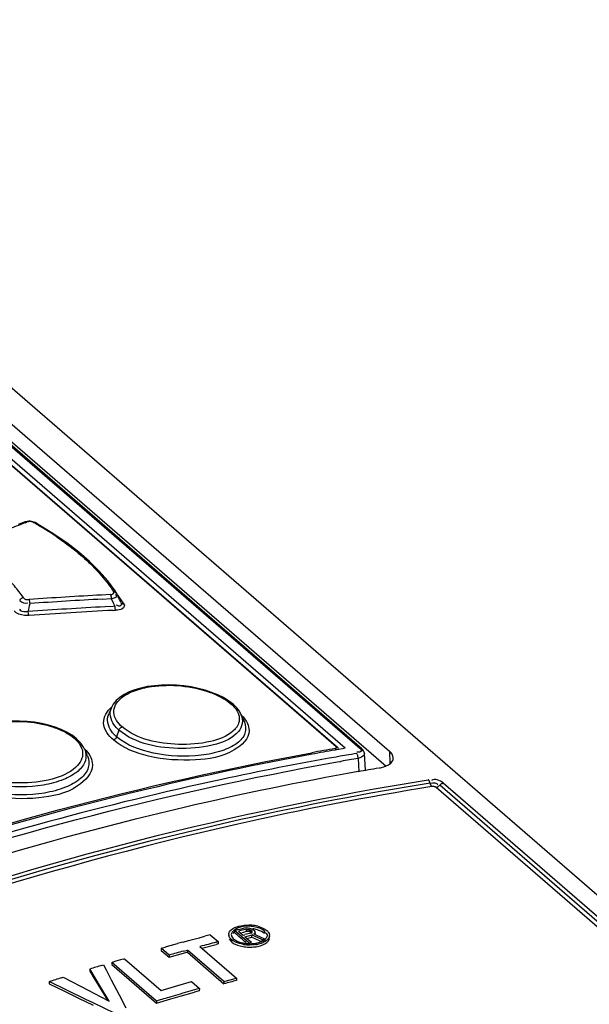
# Model space of a CAD drawing. Header units: inches. Extents: x 0 to 117, y 0 to 83.
# Tile 60 of 64: x 100.545 to 101.425, y 26.555 to 28.076. Entities that reach past the tile are written whole.
import ezdxf

# ---------------------------------------------------------------- set-up
doc = ezdxf.new("R2010")
doc.units = ezdxf.units.IN
doc.header["$LTSCALE"] = 6.431102
doc.header["$MEASUREMENT"] = 0
doc.layers.get('0').update_dxf_attribs({"linetype": 'CONTINUOUS'})

msp = doc.modelspace()

# ---------------------------------------------------------------- linework, layer by layer
at = {"color": 7, "linetype": 'CONTINUOUS'}
for p, q in [((99.8756, 28.076), (105.5463, 23.1651)), ((99.7977, 28.0527), (101.0706, 26.9503)), ((99.838, 28.0528), (101.1163, 26.9457)), ((101.0341, 26.9523), (99.7812, 28.0374)), ((101.0479, 26.9503), (99.7824, 28.0462)), ((101.0739, 26.9495), (99.801, 28.0519)), ((99.7833, 28.0369), (101.0363, 26.9518)), ((99.8376, 28.0255), (101.1112, 26.9225)), ((100.5535, 27.3), (100.5429, 27.2959)), ((100.5539, 27.2988), (100.5561, 27.2997)), ((100.5591, 27.3011), (100.557, 27.3009)), ((100.569, 27.2989), (100.569, 27.2989)), ((100.5765, 27.2946), (100.569, 27.2989)), ((100.598, 27.2813), (100.5765, 27.2946)), ((100.6854, 27.1877), (100.6715, 27.187)), ((100.6952, 27.1894), (100.6925, 27.1935)), ((100.694, 27.1871), (100.693, 27.1873)), ((100.6726, 27.1809), (100.6865, 27.1816)), ((100.6865, 27.1816), (100.6897, 27.1824)), ((100.6865, 27.1816), (100.6896, 27.1749)), ((100.6896, 27.1749), (100.692, 27.1697)), ((100.7016, 27.1756), (100.7003, 27.1785)), ((100.6896, 27.1696), (100.6772, 27.1689)), ((100.6894, 27.1634), (100.6931, 27.1636)), ((100.692, 27.1697), (100.6896, 27.1696)), ((100.6965, 27.1639), (100.6931, 27.1636)), ((100.8512, 27.0328), (100.8417, 27.0367)), ((100.86, 27.0285), (100.8512, 27.0328)), ((100.8804, 27.0129), (100.8749, 27.0183)), ((100.8749, 27.0182), (100.8749, 27.0183)), ((100.6868, 27.013), (100.6828, 27.0037)), ((100.8923, 26.9909), (100.8875, 27.0019)), ((100.6095, 26.9793), (100.6, 26.9829)), ((100.6182, 26.9751), (100.6095, 26.9793)), ((100.6985, 26.9785), (100.695, 26.968)), ((100.6331, 26.965), (100.633, 26.9651)), ((100.6342, 26.964), (100.6331, 26.965)), ((100.6397, 26.9582), (100.6342, 26.964)), ((100.6439, 26.9521), (100.6397, 26.9582)), ((100.6454, 26.9491), (100.6439, 26.9521)), ((100.65, 26.9384), (100.6456, 26.9488)), ((101.0338, 26.9478), (101.032, 26.9475)), ((101.0363, 26.9482), (101.0338, 26.9478)), ((101.0381, 26.9485), (101.0363, 26.9482)), ((101.0439, 26.9496), (101.0381, 26.9485)), ((101.0479, 26.9503), (101.0439, 26.9496)), ((101.0676, 26.9441), (101.0662, 26.9443)), ((101.0754, 26.948), (101.0739, 26.9495)), ((101.0792, 26.9165), (101.0778, 26.9423)), ((101.1163, 26.9457), (101.1169, 26.9261)), ((101.0384, 26.9376), (101.0341, 26.9368)), ((101.0355, 26.9291), (101.0398, 26.9298)), ((101.0401, 26.9379), (101.0384, 26.9376)), ((101.0398, 26.9298), (101.0415, 26.9301)), ((101.0499, 26.9396), (101.0401, 26.9379)), ((101.0707, 26.9355), (101.0679, 26.9347)), ((101.0679, 26.9347), (101.069, 26.914)), ((101.1996, 26.8967), (105.3981, 23.2607)), ((105.3869, 23.2538), (101.1884, 26.8898)), ((105.3925, 23.2572), (101.194, 26.8932)), ((100.8794, 26.6711), (100.8764, 26.669)), ((100.8771, 26.6688), (100.8768, 26.6654)), ((100.8771, 26.6688), (100.8805, 26.6697)), ((100.8993, 26.6496), (100.8771, 26.6688)), ((100.8829, 26.6727), (100.8794, 26.6711)), ((100.8805, 26.6697), (100.8822, 26.6702)), ((100.8822, 26.6702), (100.8856, 26.671)), ((100.8856, 26.671), (100.8873, 26.6715)), ((100.8911, 26.6748), (100.8867, 26.674)), ((100.8873, 26.6715), (100.8908, 26.6724)), ((100.8908, 26.6724), (100.8925, 26.6728)), ((100.8958, 26.6752), (100.8911, 26.6748)), ((100.8925, 26.6728), (100.8962, 26.6732)), ((100.8954, 26.6675), (100.8955, 26.6709)), ((100.8955, 26.6709), (100.8979, 26.671)), ((100.8962, 26.6732), (100.9002, 26.6726)), ((100.8979, 26.671), (100.8978, 26.6676)), ((100.8979, 26.671), (100.9001, 26.6705)), ((100.9001, 26.6705), (100.9, 26.6671)), ((100.9001, 26.6705), (100.9022, 26.6694)), ((100.9002, 26.6726), (100.904, 26.6715)), ((100.9022, 26.6694), (100.9021, 26.666)), ((100.9036, 26.6682), (100.9022, 26.6694)), ((100.9036, 26.6682), (100.9035, 26.6648)), ((100.9044, 26.6668), (100.9036, 26.6682)), ((100.904, 26.6715), (100.906, 26.6704)), ((100.906, 26.6704), (100.9079, 26.6688)), ((100.9087, 26.6674), (100.9079, 26.6688)), ((100.9134, 26.673), (100.9093, 26.6741)), ((100.9125, 26.6698), (100.9157, 26.6688)), ((100.913, 26.6753), (100.9172, 26.6741)), ((100.9172, 26.6717), (100.9134, 26.673)), ((100.9157, 26.6688), (100.9186, 26.6675)), ((100.9172, 26.6741), (100.9208, 26.6726)), ((100.9206, 26.67), (100.9172, 26.6717)), ((100.9235, 26.6679), (100.9206, 26.67)), ((100.9208, 26.6726), (100.9241, 26.6708)), ((100.9241, 26.6708), (100.927, 26.6687)), ((100.7975, 26.6509), (100.8059, 26.6531)), ((100.8227, 26.6576), (100.8312, 26.6599)), ((100.8396, 26.6622), (100.852, 26.6515)), ((100.8682, 26.6627), (100.8681, 26.6593)), ((100.8688, 26.6558), (100.8701, 26.6536)), ((100.8701, 26.6536), (100.8723, 26.6513)), ((100.8724, 26.6548), (100.8723, 26.6513)), ((100.8752, 26.6527), (100.8724, 26.6548)), ((100.8743, 26.6571), (100.8758, 26.6556)), ((100.8749, 26.664), (100.8767, 26.6655)), ((100.8758, 26.6556), (100.8784, 26.6538)), ((100.8794, 26.6633), (100.8768, 26.6655)), ((100.8784, 26.6538), (100.8814, 26.6522)), ((100.8811, 26.6618), (100.8794, 26.6633)), ((100.8822, 26.6609), (100.8811, 26.6618)), ((100.8841, 26.6592), (100.8822, 26.6609)), ((100.8833, 26.6678), (100.8904, 26.6616)), ((100.8866, 26.657), (100.8841, 26.6592)), ((100.8894, 26.6546), (100.8866, 26.657)), ((100.8886, 26.6657), (100.8913, 26.6664)), ((100.8919, 26.6524), (100.8894, 26.6546)), ((100.8904, 26.6616), (100.8931, 26.6623)), ((100.8913, 26.6664), (100.8954, 26.6675)), ((100.8932, 26.6592), (100.9042, 26.662)), ((100.8932, 26.6592), (100.9032, 26.6506)), ((100.8954, 26.6675), (100.8978, 26.6676)), ((100.8963, 26.6566), (100.904, 26.6585)), ((100.8978, 26.6676), (100.9, 26.6671)), ((100.9, 26.6671), (100.9021, 26.666)), ((100.9026, 26.6648), (100.9041, 26.6657)), ((100.904, 26.6585), (100.9042, 26.662)), ((100.904, 26.6585), (100.9064, 26.6574)), ((100.9041, 26.6657), (100.9044, 26.6668)), ((100.9057, 26.6612), (100.9042, 26.662)), ((100.9078, 26.6602), (100.9057, 26.6612)), ((100.9064, 26.6574), (100.9191, 26.6512)), ((100.9071, 26.6638), (100.9087, 26.6653)), ((100.9071, 26.6638), (100.9091, 26.6628)), ((100.9192, 26.6547), (100.9078, 26.6602)), ((100.9087, 26.6653), (100.9086, 26.6618)), ((100.9087, 26.6653), (100.9087, 26.6674)), ((100.9091, 26.6628), (100.9189, 26.6581)), ((100.9186, 26.6675), (100.9212, 26.6661)), ((100.9189, 26.6581), (100.9214, 26.657)), ((100.9192, 26.6547), (100.9191, 26.6512)), ((100.9192, 26.6547), (100.9237, 26.6558)), ((100.9207, 26.6527), (100.9232, 26.6543)), ((100.9212, 26.6661), (100.9234, 26.6644)), ((100.9214, 26.657), (100.9237, 26.6558)), ((100.9235, 26.6657), (100.9219, 26.6662)), ((100.9232, 26.6543), (100.9244, 26.6552)), ((100.9235, 26.6679), (100.9234, 26.6644)), ((100.9237, 26.6558), (100.9244, 26.6526)), ((100.9244, 26.6552), (100.9253, 26.6562)), ((100.9311, 26.6573), (100.9312, 26.6607)), ((100.7637, 26.6415), (100.7637, 26.6381)), ((100.7761, 26.6308), (100.7637, 26.6415)), ((100.7637, 26.6381), (100.7761, 26.6274)), ((100.7722, 26.6439), (100.789, 26.6486)), ((100.798, 26.6369), (100.8043, 26.6386)), ((100.8043, 26.6386), (100.8042, 26.6352)), ((100.8608, 26.5897), (100.8043, 26.6386)), ((100.8237, 26.6439), (100.8803, 26.595)), ((100.8267, 26.6414), (100.8487, 26.6473)), ((100.8488, 26.6507), (100.852, 26.6515)), ((100.852, 26.6515), (100.8519, 26.6481)), ((100.8785, 26.6509), (100.8752, 26.6527)), ((100.8783, 26.6475), (100.8819, 26.6461)), ((100.8814, 26.6522), (100.8846, 26.6509)), ((100.8846, 26.6509), (100.8882, 26.6499)), ((100.8941, 26.6505), (100.8919, 26.6524)), ((100.8952, 26.6496), (100.8941, 26.6505)), ((100.8993, 26.6496), (100.9032, 26.6506)), ((100.918, 26.6489), (100.9139, 26.6478)), ((100.9148, 26.6503), (100.9179, 26.6513)), ((100.9169, 26.6452), (100.9206, 26.6465)), ((100.9179, 26.6513), (100.9207, 26.6527)), ((100.7049, 26.6245), (100.707, 26.6252)), ((100.707, 26.6252), (100.7636, 26.5762)), ((100.7761, 26.6274), (100.798, 26.6335)), ((100.7761, 26.6308), (100.7761, 26.6274)), ((100.8042, 26.6352), (100.8608, 26.5862)), ((100.6703, 26.5817), (100.6536, 26.6093)), ((100.6536, 26.6092), (100.6537, 26.6058)), ((100.6723, 26.6149), (100.6747, 26.6156)), ((100.6747, 26.6156), (100.6787, 26.6079)), ((100.6787, 26.6079), (100.6867, 26.5925)), ((100.6876, 26.6194), (100.6897, 26.6201)), ((100.6876, 26.6194), (100.6876, 26.616)), ((100.7565, 26.5598), (100.6876, 26.6194)), ((100.6876, 26.616), (100.7565, 26.5564)), ((100.6101, 26.5957), (100.6125, 26.5965)), ((100.6125, 26.5966), (100.652, 26.576)), ((100.6537, 26.6057), (100.6603, 26.5947)), ((100.6603, 26.5947), (100.667, 26.5837)), ((100.6867, 26.5925), (100.6907, 26.5847)), ((100.8608, 26.5897), (100.8803, 26.595)), ((100.8803, 26.595), (100.8802, 26.5915)), ((100.6473, 26.5623), (100.5908, 26.5898)), ((100.5908, 26.5897), (100.5909, 26.5863)), ((100.5909, 26.5862), (100.6135, 26.5753)), ((100.667, 26.5837), (100.6808, 26.5609)), ((100.6836, 26.5595), (100.6703, 26.5817)), ((100.6907, 26.5847), (100.6988, 26.5693)), ((100.7636, 26.5762), (100.7896, 26.5837)), ((100.7896, 26.5837), (100.8104, 26.5897)), ((100.8104, 26.5897), (100.8228, 26.579)), ((100.8228, 26.579), (100.8227, 26.5756)), ((100.8608, 26.5897), (100.8608, 26.5862)), ((100.6135, 26.5753), (100.6361, 26.5643)), ((100.6361, 26.5643), (100.6587, 26.5533)), ((100.6586, 26.5569), (100.6473, 26.5623)), ((100.652, 26.576), (100.6599, 26.5719)), ((100.6599, 26.5719), (100.6836, 26.5595)), ((100.6988, 26.5693), (100.7092, 26.5491)), ((100.7565, 26.5564), (100.7786, 26.563)), ((100.7786, 26.563), (100.7933, 26.5671)), ((100.7933, 26.5671), (100.8154, 26.5735)), ((100.6925, 26.5404), (100.6586, 26.5569)), ((100.7565, 26.5598), (100.7565, 26.5564))]:
    msp.add_line(p, q, dxfattribs=at)
for points in [[(100.557, 27.3009), (100.5549, 27.3004), (100.5535, 27.3)], [(100.5535, 27.3), (100.5538, 27.3001), (100.5544, 27.3001), (100.5549, 27.3001), (100.5555, 27.3), (100.5561, 27.2997)], [(100.569, 27.2989), (100.5676, 27.2996), (100.5656, 27.3003), (100.5635, 27.3008), (100.5613, 27.3011), (100.5591, 27.3011)], [(100.5666, 27.299), (100.5671, 27.2991), (100.5676, 27.2992), (100.5681, 27.2992), (100.5686, 27.2991), (100.569, 27.2989)], [(100.6681, 27.224), (100.6531, 27.2389), (100.6364, 27.2534), (100.6181, 27.2676), (100.598, 27.2813)], [(100.6925, 27.1935), (100.6812, 27.2089), (100.6681, 27.224)], [(100.6854, 27.1877), (100.6856, 27.1873), (100.6858, 27.1868), (100.686, 27.1862), (100.6861, 27.1855), (100.6863, 27.1848), (100.6864, 27.184), (100.6865, 27.1832), (100.6865, 27.1824), (100.6865, 27.1816)], [(100.6952, 27.1894), (100.6949, 27.1899), (100.6944, 27.1903), (100.6939, 27.1907), (100.6934, 27.191), (100.6928, 27.1913), (100.6921, 27.1914), (100.6914, 27.1915), (100.6907, 27.1915)], [(100.5509, 27.1829), (100.5501, 27.1828), (100.5493, 27.1825), (100.5485, 27.1822), (100.5478, 27.1818), (100.5471, 27.1813), (100.5465, 27.1807), (100.546, 27.1801), (100.5456, 27.1794), (100.5452, 27.1786)], [(100.5612, 27.1739), (100.5611, 27.1747), (100.5611, 27.1755), (100.561, 27.1763), (100.5609, 27.1771), (100.5607, 27.1778), (100.5606, 27.1785), (100.5604, 27.1791), (100.5602, 27.1796), (100.56, 27.18)], [(100.7064, 27.1729), (100.7057, 27.1729), (100.7051, 27.173), (100.7044, 27.1731), (100.7038, 27.1734), (100.7032, 27.1737), (100.7027, 27.1741), (100.7023, 27.1745), (100.7019, 27.175)], [(100.5596, 27.1554), (100.5594, 27.1558), (100.5592, 27.1563), (100.559, 27.1569), (100.5589, 27.1576), (100.5587, 27.1583), (100.5586, 27.159), (100.5585, 27.1599), (100.5584, 27.1607), (100.5584, 27.1615)], [(100.692, 27.1697), (100.692, 27.1689), (100.6921, 27.1681), (100.6922, 27.1673), (100.6923, 27.1666), (100.6924, 27.1658), (100.6926, 27.1652), (100.6927, 27.1645), (100.6929, 27.164), (100.6931, 27.1636)], [(100.8417, 27.0367), (100.8316, 27.04), (100.821, 27.0428), (100.81, 27.045), (100.7987, 27.0467), (100.7873, 27.0477), (100.7758, 27.0481), (100.7645, 27.0479), (100.7534, 27.047), (100.7427, 27.0455), (100.7326, 27.0433), (100.7231, 27.0406), (100.7145, 27.0373), (100.7067, 27.0333), (100.6999, 27.0289), (100.6942, 27.0239), (100.6897, 27.0183), (100.6869, 27.0132)], [(100.8749, 27.0182), (100.8679, 27.0236), (100.86, 27.0285)], [(100.8749, 27.0183), (100.8745, 27.0186), (100.874, 27.0188), (100.8734, 27.019), (100.8728, 27.0191), (100.8722, 27.0191), (100.8716, 27.019)], [(100.8874, 27.0022), (100.8846, 27.0074), (100.8804, 27.0129)], [(100.6, 26.9829), (100.5898, 26.9861), (100.5792, 26.9886), (100.568, 26.9905), (100.5566, 26.9917), (100.545, 26.9924), (100.5334, 26.9923), (100.5219, 26.9916), (100.5107, 26.9901)], [(100.6331, 26.965), (100.6261, 26.9703), (100.6182, 26.9751)], [(100.6985, 26.9785), (100.6987, 26.9791), (100.699, 26.9796), (100.6993, 26.9803), (100.6999, 26.981), (100.7005, 26.9816), (100.7012, 26.9823), (100.702, 26.9827), (100.7028, 26.9831), (100.7036, 26.9834)], [(100.633, 26.9651), (100.6325, 26.9654), (100.632, 26.9657), (100.6314, 26.9658), (100.6308, 26.9659), (100.6301, 26.9659), (100.6294, 26.9657)], [(100.695, 26.968), (100.6948, 26.9674), (100.6945, 26.9668), (100.6941, 26.9661), (100.6936, 26.9655), (100.693, 26.9648), (100.6923, 26.9642), (100.6915, 26.9637), (100.6907, 26.9634), (100.6899, 26.9631)], [(101.0341, 26.9523), (101.0344, 26.952), (101.0346, 26.9517), (101.0346, 26.9514), (101.0346, 26.9511), (101.0344, 26.9508), (101.0341, 26.9505), (101.0338, 26.9503), (101.0333, 26.9501), (101.0327, 26.95)], [(101.0327, 26.95), (101.033, 26.9496), (101.0333, 26.9492), (101.0336, 26.9487), (101.0338, 26.9481), (101.034, 26.9477)], [(101.0341, 26.9523), (101.0345, 26.9523), (101.0349, 26.9523), (101.0354, 26.9523), (101.0359, 26.9521), (101.0363, 26.9518)], [(101.0378, 26.9497), (101.0372, 26.9509), (101.0364, 26.9517)], [(101.0679, 26.9347), (101.0679, 26.9356), (101.0679, 26.9365), (101.0677, 26.9375), (101.0675, 26.9385), (101.0673, 26.9394), (101.0669, 26.9403), (101.0665, 26.9411), (101.066, 26.9418), (101.0655, 26.9423)], [(101.0706, 26.9503), (101.0714, 26.9504), (101.0721, 26.9503), (101.0728, 26.9501), (101.0734, 26.9499), (101.0739, 26.9495)], [(101.0778, 26.9423), (101.0777, 26.9426), (101.0774, 26.9445), (101.0765, 26.9464), (101.0754, 26.948)], [(101.1793, 26.8957), (101.1789, 26.8972), (101.1787, 26.8979), (101.1784, 26.8986), (101.1781, 26.8992), (101.1778, 26.8998), (101.1775, 26.9004), (101.1771, 26.9009), (101.1767, 26.9014), (101.1764, 26.9017)], [(101.1935, 26.8926), (101.1945, 26.8938), (101.1951, 26.8944), (101.1957, 26.8949), (101.1963, 26.8953), (101.1969, 26.8957), (101.1976, 26.8961), (101.1983, 26.8963), (101.199, 26.8966), (101.1996, 26.8967)], [(101.1793, 26.8957), (101.1795, 26.895), (101.1798, 26.8943), (101.1801, 26.8936), (101.1804, 26.893), (101.1807, 26.8925), (101.1811, 26.892), (101.1815, 26.8915), (101.1819, 26.8912)], [(101.1884, 26.8898), (101.188, 26.8901), (101.1874, 26.8904), (101.1868, 26.8907), (101.1861, 26.8909), (101.1852, 26.8911), (101.1844, 26.8912), (101.1836, 26.8913), (101.1827, 26.8912), (101.1819, 26.8912)], [(101.1935, 26.8926), (101.193, 26.8921), (101.1924, 26.8916), (101.1918, 26.8911), (101.1911, 26.8907), (101.1905, 26.8904), (101.1898, 26.8901), (101.1891, 26.8899), (101.1884, 26.8898)]]:
    msp.add_lwpolyline(points, dxfattribs=at)
for centre, radius, start, end in [((102.0645, 23.3988), 4.1824, 111.1724, 111.59), ((100.2875, 26.8033), 0.5688, 60.3983, 60.6154), ((100.3137, 26.8483), 0.5168, 56.0281, 60.4675), ((101.0107, 20.8382), 6.3579, 93.05845, 94.0653), ((99.1706, 26.4765), 1.6831, 24.8735, 25.0391), ((100.5136, 27.0521), 0.2276, 36.222, 36.8558), ((100.5272, 27.0618), 0.2109, 31.7916, 36.2697), ((96.4499, 28.0826), 4.2105, 347.3631, 347.5364), ((101.0112, 20.8323), 6.3575, 93.05265, 94.05897), ((97.8336, 25.8569), 3.1567, 24.7515, 24.8693), ((101.0148, 20.831), 6.3469, 93.04964, 94.12404), ((101.0146, 20.8357), 6.336, 92.94193, 94.11825), ((100.848, 26.9612), 0.0565, 42.3045, 44.7636), ((100.6061, 26.9091), 0.0562, 42.1139, 45.4933), ((101.8865, 22.11), 4.9147, 100.0047, 100.4351), ((101.8931, 22.0997), 4.9237, 100.0721, 100.4891), ((101.8728, 22.2026), 4.8079, 99.6658, 99.8545), ((101.875, 22.1956), 4.8073, 99.6657, 99.9842), ((101.9096, 22.1474), 4.8404, 99.6331, 100.0096), ((100.8942, 26.6444), 0.0305, 104.0752, 111.644), ((101.7557, 23.2836), 3.4948, 104.3187, 104.4565), ((101.2358, 25.3188), 1.3943, 104.129, 104.3015), ((100.8979, 26.617), 0.0582, 87.5339, 92.0948), ((100.898, 26.6129), 0.0642, 84.8413, 89.0363), ((100.8983, 26.6155), 0.0616, 80.4894, 84.8366), ((100.8986, 26.6197), 0.0521, 78.6105, 82.696), ((100.8991, 26.6202), 0.0568, 75.8181, 80.5135), ((100.8996, 26.6243), 0.0474, 74.1963, 78.6307), ((100.3953, 28.2165), 1.6164, 284.7156, 285.3345), ((101.1458, 25.5112), 1.191, 104.8976, 105.3178), ((100.8755, 26.6625), 0.00739, 178.197, 188.6409), ((100.8913, 26.6451), 0.0257, 124.3744, 128.7161), ((101.6116, 23.8647), 2.8884, 104.2087, 104.4031), ((100.9239, 26.661), 0.00726, 357.6302, 8.7331), ((100.1698, 28.7481), 2.1888, 285.7453, 285.9748), ((101.0572, 25.6666), 1.018, 104.7817, 105.273), ((102.2104, 21.5341), 5.2947, 104.9019, 105.1829), ((101.1568, 25.5005), 1.1874, 104.8781, 105.0346), ((100.9, 26.6983), 0.0498, 256.3533, 260.8748), ((100.9007, 26.7044), 0.0614, 260.2035, 264.4056), ((100.9008, 26.7083), 0.0618, 260.783, 265.116), ((100.9007, 26.7027), 0.0543, 260.8536, 265.0311), ((100.901, 26.7081), 0.065, 264.407, 272.5559), ((100.901, 26.7112), 0.0647, 265.1202, 269.2813), ((100.901, 26.7058), 0.0574, 265.0463, 272.1539), ((100.9011, 26.7023), 0.0539, 272.1105, 277.3392), ((100.9012, 26.7045), 0.0614, 272.5161, 276.7224), ((100.9019, 26.696), 0.0476, 277.3616, 281.6681), ((100.9022, 26.7009), 0.0544, 277.7125, 282.3422), ((100.9032, 26.6898), 0.0412, 281.6477, 286.3764), ((101.6016, 23.5502), 3.2024, 106.2602, 106.5424), ((102.2222, 21.4913), 5.3391, 105.4703, 105.7148), ((101.3721, 24.58), 2.1322, 105.4458, 105.6206), ((101.6287, 23.4099), 3.3446, 106.6148, 106.9501), ((101.6147, 23.3694), 3.3791, 107.296, 107.6383), ((102.2874, 21.4115), 5.3711, 105.8245, 106.1514), ((101.6968, 23.5555), 3.144, 105.0536, 105.4209), ((102.2976, 21.3764), 5.4076, 106.3144, 106.5585), ((102.293, 21.3923), 5.391, 106.1513, 106.3144), ((101.1524, 25.4145), 1.207, 105.8512, 106.2147)]:
    msp.add_arc(centre, radius, start, end, dxfattribs=at)
for points in [[(100.5666, 27.299), (100.5635, 27.3007), (100.5594, 27.301), (100.5561, 27.2997)], [(100.6718, 27.2168), (100.6787, 27.2088), (100.6851, 27.2004), (100.6907, 27.1915)], [(100.5452, 27.1786), (100.5482, 27.1754), (100.5538, 27.1738), (100.558, 27.1752)], [(100.5509, 27.1829), (100.5526, 27.1803), (100.5568, 27.1798), (100.56, 27.18)], [(100.7008, 27.0269), (100.707, 27.0324), (100.7147, 27.0363), (100.7224, 27.0392)], [(100.8716, 27.019), (100.8759, 27.0153), (100.8798, 27.0108), (100.8822, 27.0057)], [(100.5165, 26.9902), (100.5433, 26.9936), (100.5716, 26.9915), (100.5972, 26.9829)], [(100.8875, 27.0019), (100.891, 26.9939), (100.8888, 26.9827), (100.8831, 26.9761)], [(100.8841, 27.0001), (100.8848, 26.9965), (100.8846, 26.9925), (100.8834, 26.989)], [(100.8897, 26.9992), (100.8926, 26.9961), (100.8951, 26.9926), (100.8969, 26.9887)], [(100.8969, 26.9887), (100.8985, 26.9853), (100.8995, 26.9814), (100.8995, 26.9776)], [(100.6478, 26.9468), (100.6507, 26.9436), (100.6532, 26.94), (100.655, 26.9361)], [(101.0778, 26.9423), (101.0779, 26.939), (101.0738, 26.9365), (101.0707, 26.9355)], [(101.1223, 26.9354), (101.1222, 26.9394), (101.1193, 26.9431), (101.1163, 26.9457)], [(100.6413, 26.9348), (100.6399, 26.9308), (100.6375, 26.927), (100.6347, 26.9239)], [(100.655, 26.9361), (100.6566, 26.9325), (100.6576, 26.9286), (100.6576, 26.9246)], [(101.1791, 26.8964), (101.183, 26.8971), (101.1917, 26.8975), (101.1906, 26.8938)], [(101.1996, 26.8967), (101.1949, 26.9007), (101.1857, 26.9047), (101.1813, 26.9003)], [(100.8704, 26.6681), (100.8723, 26.6705), (100.875, 26.6721), (100.8778, 26.6734)], [(100.8778, 26.6734), (100.8816, 26.6751), (100.8857, 26.676), (100.8898, 26.6766)], [(100.8898, 26.6766), (100.8929, 26.677), (100.896, 26.6772), (100.8991, 26.6771)], [(100.9093, 26.6741), (100.9064, 26.6747), (100.9034, 26.675), (100.9004, 26.6752)], [(100.9206, 26.6465), (100.925, 26.6482), (100.9301, 26.6515), (100.9309, 26.6562)], [(100.8909, 26.6473), (100.8867, 26.648), (100.8824, 26.6491), (100.8785, 26.6509)], [(100.9095, 26.647), (100.9065, 26.6466), (100.9033, 26.6464), (100.9002, 26.6465)]]:
    msp.add_open_spline(points, degree=3, dxfattribs=at)
for points, knots in [([(100.6025, 27.2768), (100.6094, 27.2722), (100.6342, 27.2544), (100.6572, 27.2338), (100.6718, 27.2168)], [0, 0, 0, 0, 0.269894, 1, 1, 1, 1]), ([(100.5509, 27.1829), (100.5467, 27.1893), (100.5257, 27.2165), (100.4978, 27.2377), (100.475, 27.2517)], [0, 0, 0, 0, 0.221512, 1, 1, 1, 1]), ([(100.6854, 27.1877), (100.6869, 27.1878), (100.6893, 27.188), (100.6912, 27.1907), (100.6907, 27.1915)], [0, 0, 0, 0, 0.63244, 1, 1, 1, 1]), ([(100.6897, 27.1824), (100.6915, 27.183), (100.696, 27.1828), (100.6948, 27.1869), (100.694, 27.1871)], [0, 0, 0, 0, 0.69584, 1, 1, 1, 1]), ([(100.7016, 27.1756), (100.7025, 27.1742), (100.7026, 27.1683), (100.6965, 27.1703), (100.6944, 27.1715)], [0, 0, 0, 0, 0.401132, 1, 1, 1, 1]), ([(100.7064, 27.1729), (100.7074, 27.1713), (100.7057, 27.1647), (100.6997, 27.1643), (100.6965, 27.1639)], [0, 0, 0, 0, 0.372652, 1, 1, 1, 1]), ([(100.5596, 27.1554), (100.5572, 27.1552), (100.5493, 27.1554), (100.5401, 27.1579), (100.5369, 27.1626)], [0, 0, 0, 0, 0.295383, 1, 1, 1, 1]), ([(100.5584, 27.1615), (100.5554, 27.1609), (100.5515, 27.1607), (100.5454, 27.1623), (100.546, 27.1651), (100.5466, 27.1659)], [0, 0, 0, 0, 0.592857, 0.809322, 1, 1, 1, 1]), ([(100.7224, 27.0392), (100.7309, 27.0423), (100.7695, 27.051), (100.8108, 27.0469), (100.8394, 27.0366)], [0, 0, 0, 0, 0.229548, 1, 1, 1, 1]), ([(100.8394, 27.0366), (100.8426, 27.0355), (100.854, 27.031), (100.8649, 27.0248), (100.8716, 27.019)], [0, 0, 0, 0, 0.27826, 1, 1, 1, 1]), ([(100.7036, 26.9834), (100.6971, 26.989), (100.6854, 27.0044), (100.6949, 27.0216), (100.7008, 27.0269)], [0, 0, 0, 0, 0.52067, 1, 1, 1, 1]), ([(100.6899, 26.9631), (100.6823, 26.9697), (100.6685, 26.9882), (100.6804, 27.0083), (100.6874, 27.0144)], [0, 0, 0, 0, 0.518103, 1, 1, 1, 1]), ([(100.695, 26.968), (100.692, 26.9705), (100.6827, 26.9796), (100.6791, 26.9953), (100.6827, 27.0037)], [0, 0, 0, 0, 0.300692, 1, 1, 1, 1]), ([(100.6985, 26.9785), (100.6956, 26.981), (100.6867, 26.9897), (100.6833, 27.0049), (100.6868, 27.013)], [0, 0, 0, 0, 0.300056, 1, 1, 1, 1]), ([(100.8822, 27.0057), (100.8826, 27.0048), (100.8834, 27.0029), (100.8839, 27.001), (100.8841, 27.0001)], [0, 0, 0, 0, 0.50974, 1, 1, 1, 1]), ([(100.8923, 26.9909), (100.8946, 26.9856), (100.8954, 26.9719), (100.88, 26.9555), (100.856, 26.9447), (100.8121, 26.9359), (100.7556, 26.9389), (100.7106, 26.9544), (100.695, 26.968)], [0, 0, 0, 0, 0.074176, 0.158465, 0.271993, 0.41366, 0.732215, 1, 1, 1, 1]), ([(100.8834, 26.989), (100.8829, 26.9877), (100.8817, 26.985), (100.88, 26.9825), (100.879, 26.9813)], [0, 0, 0, 0, 0.484746, 1, 1, 1, 1]), ([(100.5972, 26.9829), (100.6004, 26.9818), (100.6118, 26.9775), (100.6228, 26.9715), (100.6294, 26.9657)], [0, 0, 0, 0, 0.277964, 1, 1, 1, 1]), ([(100.8995, 26.9776), (100.8996, 26.965), (100.8697, 26.9378), (100.8134, 26.9302), (100.748, 26.9334), (100.7054, 26.9505), (100.6899, 26.9631)], [0, 0, 0, 0, 0.162937, 0.429418, 0.741547, 1, 1, 1, 1]), ([(100.8831, 26.9761), (100.8746, 26.9661), (100.8442, 26.9529), (100.7811, 26.9467), (100.724, 26.9564), (100.6985, 26.9785)], [0, 0, 0, 0, 0.201342, 0.477792, 1, 1, 1, 1]), ([(100.8743, 26.9765), (100.8648, 26.9683), (100.836, 26.9578), (100.7776, 26.9538), (100.7266, 26.9635), (100.7036, 26.9834)], [0, 0, 0, 0, 0.212197, 0.489358, 1, 1, 1, 1]), ([(100.879, 26.9813), (100.8783, 26.9805), (100.8768, 26.9788), (100.8752, 26.9773), (100.8743, 26.9765)], [0, 0, 0, 0, 0.486751, 1, 1, 1, 1]), ([(100.6294, 26.9657), (100.6315, 26.9639), (100.6384, 26.9572), (100.6428, 26.9473), (100.6424, 26.9405)], [0, 0, 0, 0, 0.291288, 1, 1, 1, 1]), ([(99.9681, 26.6427), (100.0529, 26.6767), (100.3877, 26.8019), (100.7346, 26.8952), (100.9963, 26.9434)], [0, 0, 0, 0, 0.255456, 1, 1, 1, 1]), ([(100.6456, 26.9488), (100.6478, 26.9434), (100.6488, 26.9297), (100.6345, 26.9125), (100.6114, 26.9002), (100.5695, 26.8893), (100.5151, 26.8898), (100.4715, 26.9039), (100.4566, 26.9168)], [0, 0, 0, 0, 0.077384, 0.165257, 0.28071, 0.422529, 0.737197, 1, 1, 1, 1]), ([(101.0706, 26.9503), (101.0719, 26.9492), (101.0751, 26.9451), (101.0695, 26.9439), (101.0676, 26.9441)], [0, 0, 0, 0, 0.459702, 1, 1, 1, 1]), ([(99.974, 26.6194), (100.0613, 26.6549), (100.4064, 26.7854), (100.765, 26.8811), (101.0355, 26.9291)], [0, 0, 0, 0, 0.255379, 1, 1, 1, 1]), ([(100.9968, 26.9411), (100.9116, 26.9253), (100.5654, 26.8518), (100.2269, 26.7427), (99.9788, 26.6435)], [0, 0, 0, 0, 0.244792, 1, 1, 1, 1]), ([(101.0341, 26.9368), (100.975, 26.9264), (100.7362, 26.8795), (100.5008, 26.815), (100.3266, 26.7577)], [0, 0, 0, 0, 0.246473, 1, 1, 1, 1]), ([(100.65, 26.9384), (100.6524, 26.9329), (100.6533, 26.9186), (100.6384, 26.9008), (100.6143, 26.8881), (100.5706, 26.8769), (100.5138, 26.8774), (100.4684, 26.892), (100.4529, 26.9055)], [0, 0, 0, 0, 0.077027, 0.164679, 0.280183, 0.422138, 0.737021, 1, 1, 1, 1]), ([(100.6424, 26.9405), (100.6423, 26.9396), (100.6421, 26.9376), (100.6416, 26.9357), (100.6413, 26.9348)], [0, 0, 0, 0, 0.496156, 1, 1, 1, 1]), ([(101.1006, 26.92), (101.1029, 26.9204), (101.1102, 26.922), (101.118, 26.9256), (101.1208, 26.93)], [0, 0, 0, 0, 0.312198, 1, 1, 1, 1]), ([(101.1208, 26.93), (101.1213, 26.9308), (101.1221, 26.9326), (101.1224, 26.9345), (101.1223, 26.9354)], [0, 0, 0, 0, 0.50984, 1, 1, 1, 1]), ([(101.0683, 26.9142), (100.9781, 26.8982), (100.6114, 26.8228), (100.2534, 26.7065), (99.9916, 26.5997)], [0, 0, 0, 0, 0.244713, 1, 1, 1, 1]), ([(100.6576, 26.9246), (100.6578, 26.9114), (100.629, 26.8822), (100.5719, 26.871), (100.5066, 26.8722), (100.463, 26.8877), (100.448, 26.9007)], [0, 0, 0, 0, 0.169527, 0.437373, 0.745886, 1, 1, 1, 1]), ([(100.6347, 26.9239), (100.6261, 26.9143), (100.5976, 26.901), (100.5383, 26.8933), (100.4849, 26.9012), (100.4614, 26.9216)], [0, 0, 0, 0, 0.21098, 0.488648, 1, 1, 1, 1]), ([(100.0047, 26.5673), (100.1012, 26.6067), (100.4815, 26.7507), (100.8778, 26.8534), (101.1764, 26.9017)], [0, 0, 0, 0, 0.256278, 1, 1, 1, 1]), ([(101.1791, 26.8964), (101.0811, 26.8806), (100.6816, 26.8033), (100.2916, 26.6782), (100.007, 26.5617)], [0, 0, 0, 0, 0.243976, 1, 1, 1, 1]), ([(101.1819, 26.8912), (101.0814, 26.8749), (100.6718, 26.7953), (100.2723, 26.6656), (99.981, 26.5445)], [0, 0, 0, 0, 0.243845, 1, 1, 1, 1]), ([(100.8682, 26.6627), (100.8682, 26.6637), (100.8686, 26.6656), (100.8697, 26.6673), (100.8704, 26.6681)], [0, 0, 0, 0, 0.477616, 1, 1, 1, 1]), ([(100.8764, 26.669), (100.8753, 26.6681), (100.8733, 26.6663), (100.8722, 26.6638), (100.8721, 26.6626)], [0, 0, 0, 0, 0.541687, 1, 1, 1, 1]), ([(100.927, 26.6687), (100.928, 26.6678), (100.9299, 26.6658), (100.9309, 26.6633), (100.9311, 26.6621)], [0, 0, 0, 0, 0.538956, 1, 1, 1, 1]), ([(100.8724, 26.6548), (100.8713, 26.6557), (100.8695, 26.6577), (100.8684, 26.6602), (100.8682, 26.6614)], [0, 0, 0, 0, 0.537936, 1, 1, 1, 1]), ([(100.8721, 26.6626), (100.872, 26.6617), (100.8724, 26.6596), (100.8736, 26.6579), (100.8743, 26.6571)], [0, 0, 0, 0, 0.467452, 1, 1, 1, 1]), ([(100.9312, 26.6607), (100.931, 26.6566), (100.9253, 26.6516), (100.9198, 26.6495), (100.918, 26.6489)], [0, 0, 0, 0, 0.676931, 1, 1, 1, 1]), ([(100.9279, 26.6608), (100.928, 26.6617), (100.9272, 26.6643), (100.9248, 26.6652), (100.9235, 26.6657)], [0, 0, 0, 0, 0.390867, 1, 1, 1, 1]), ([(100.9253, 26.6562), (100.9259, 26.6569), (100.927, 26.6583), (100.9277, 26.66), (100.9279, 26.6608)], [0, 0, 0, 0, 0.520293, 1, 1, 1, 1]), ([(100.8723, 26.6513), (100.8731, 26.6506), (100.8751, 26.6492), (100.8772, 26.6481), (100.8783, 26.6475)], [0, 0, 0, 0, 0.472689, 1, 1, 1, 1]), ([(100.8819, 26.6461), (100.8832, 26.6456), (100.886, 26.6448), (100.8888, 26.6442), (100.8902, 26.644)], [0, 0, 0, 0, 0.487825, 1, 1, 1, 1]), ([(100.9084, 26.6435), (100.9099, 26.6436), (100.9127, 26.6441), (100.9155, 26.6448), (100.9169, 26.6452)], [0, 0, 0, 0, 0.512938, 1, 1, 1, 1])]:
    msp.add_open_spline(points, degree=3, knots=knots, dxfattribs=at)

doc.saveas('drawing.dxf')
